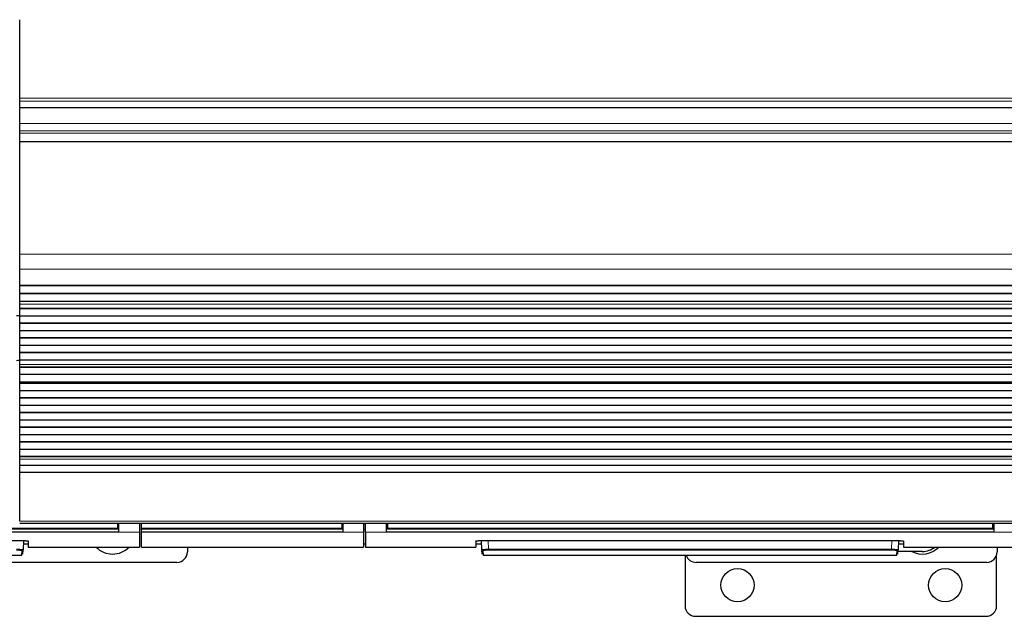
# Model space of a CAD drawing. Header units: inches. Extents: x 0 to 20790, y -12 to 14700.
# Tile 41 of 184: x 4938 to 5887, y 4065 to 4640. Entities that reach past the tile are written whole.
import ezdxf

# ---------------------------------------------------------------- set-up
doc = ezdxf.new("R2010")
doc.units = ezdxf.units.IN
doc.layers.add('1', color=7, linetype='Continuous', true_color=0xffffff)

msp = doc.modelspace()

# ---------------------------------------------------------------- linework, layer by layer
at = {"layer": '1', "color": 2, "linetype": 'Continuous', "lineweight": 25}
for p, q in [((4938.225, 4564.552), (4938.225, 4640.322)), ((4938.225, 4561.941), (4938.225, 4564.552)), ((4938.225, 4555.468), (4938.225, 4561.941)), ((4938.225, 4555.468), (4938.225, 4555.294)), ((5915.225, 4555.294), (4938.225, 4555.294)), ((4938.225, 4540.213), (4938.225, 4555.294)), ((4938.225, 4533.226), (4938.225, 4540.213)), ((4938.225, 4530.982), (4938.225, 4533.226)), ((4938.225, 4523.004), (4938.225, 4530.982)), ((4938.225, 4522.558), (4938.225, 4523.004)), ((4938.225, 4414.178), (4938.225, 4522.558)), ((4938.225, 4400.036), (4938.225, 4414.178)), ((4938.225, 4384.553), (4938.225, 4400.036)), ((4938.225, 4384.465), (4938.225, 4384.553)), ((4938.225, 4384.465), (5915.225, 4384.465)), ((4938.225, 4383.92), (4938.225, 4384.465)), ((4938.225, 4376.398), (4938.225, 4383.92)), ((5915.225, 4383.92), (4938.225, 4383.92)), ((4938.225, 4376.044), (4938.225, 4376.398)), ((5915.225, 4376.398), (4938.225, 4376.398)), ((4938.225, 4368.839), (4938.225, 4376.044)), ((5915.225, 4376.044), (4938.225, 4376.044)), ((4938.225, 4368.832), (4938.225, 4368.839)), ((5915.225, 4368.839), (4938.225, 4368.839)), ((4938.225, 4366.288), (4938.225, 4368.832)), ((5915.225, 4368.832), (4938.225, 4368.832)), ((4938.225, 4366.261), (4938.225, 4366.288)), ((4938.225, 4362.067), (4938.225, 4366.261)), ((4935.23, 4355.301), (4938.23, 4355.301)), ((4938.225, 4361.713), (4938.225, 4362.067)), ((5915.225, 4362.067), (4938.225, 4362.067)), ((4938.225, 4354.642), (4938.225, 4361.713)), ((5915.225, 4361.713), (4938.225, 4361.713)), ((4938.225, 4347.925), (4938.225, 4354.642)), ((5915.225, 4354.642), (4938.225, 4354.642)), ((4938.225, 4347.571), (4938.225, 4347.925)), ((5915.225, 4347.925), (4938.225, 4347.925)), ((4938.225, 4340.5), (4938.225, 4347.571)), ((5915.225, 4347.571), (4938.225, 4347.571)), ((4938.225, 4333.783), (4938.225, 4340.5)), ((5915.225, 4340.5), (4938.225, 4340.5)), ((4938.225, 4333.429), (4938.225, 4333.783)), ((5915.225, 4333.783), (4938.225, 4333.783)), ((4938.225, 4326.358), (4938.225, 4333.429)), ((5915.225, 4333.429), (4938.225, 4333.429)), ((4938.225, 4319.641), (4938.225, 4326.358)), ((5915.225, 4326.358), (4938.225, 4326.358)), ((5915.225, 4319.641), (4938.225, 4319.641)), ((4938.225, 4319.287), (4938.225, 4319.641)), ((5915.225, 4319.287), (4938.225, 4319.287)), ((4938.225, 4312.216), (4938.225, 4319.287)), ((4938.225, 4308.022), (4938.225, 4312.216)), ((5915.225, 4312.216), (4938.225, 4312.216)), ((4938.225, 4307.995), (4938.225, 4308.022)), ((4938.225, 4305.547), (4938.225, 4307.995)), ((4938.225, 4305.193), (4938.225, 4305.547)), ((5915.225, 4305.547), (4938.225, 4305.547)), ((4938.225, 4298.259), (4938.225, 4305.193)), ((5915.225, 4305.193), (4938.225, 4305.193)), ((4938.225, 4291.028), (4938.225, 4298.259)), ((5915.225, 4298.259), (4938.225, 4298.259)), ((4938.225, 4290.891), (4938.225, 4291.028)), ((5915.225, 4291.028), (4938.225, 4291.028)), ((4938.225, 4290.891), (5915.225, 4290.891)), ((4938.225, 4290.225), (4938.225, 4290.891)), ((4938.225, 4289.588), (4938.225, 4290.225)), ((5915.225, 4290.225), (4938.225, 4290.225)), ((4938.225, 4282.517), (4938.225, 4289.588)), ((5915.225, 4289.588), (4938.225, 4289.588)), ((4938.225, 4275.8), (4938.225, 4282.517)), ((5915.225, 4282.517), (4938.225, 4282.517)), ((4938.225, 4275.446), (4938.225, 4275.8)), ((5915.225, 4275.8), (4938.225, 4275.8)), ((4938.225, 4268.375), (4938.225, 4275.446)), ((5915.225, 4275.446), (4938.225, 4275.446)), ((4938.225, 4261.658), (4938.225, 4268.375)), ((5915.225, 4268.375), (4938.225, 4268.375)), ((4938.225, 4261.304), (4938.225, 4261.658)), ((5915.225, 4261.658), (4938.225, 4261.658)), ((4938.225, 4254.233), (4938.225, 4261.304)), ((5915.225, 4261.304), (4938.225, 4261.304)), ((5915.225, 4254.233), (4938.225, 4254.233)), ((4938.225, 4247.516), (4938.225, 4254.233)), ((4938.225, 4247.162), (4938.225, 4247.516)), ((5915.225, 4247.516), (4938.225, 4247.516)), ((4938.225, 4240.091), (4938.225, 4247.162)), ((5915.225, 4247.162), (4938.225, 4247.162)), ((4938.225, 4233.373), (4938.225, 4240.091)), ((5915.225, 4240.091), (4938.225, 4240.091)), ((4938.225, 4233.02), (4938.225, 4233.373)), ((5915.225, 4233.373), (4938.225, 4233.373)), ((4938.225, 4225.949), (4938.225, 4233.02)), ((5915.225, 4233.02), (4938.225, 4233.02)), ((4938.225, 4219.231), (4938.225, 4225.949)), ((5915.225, 4225.949), (4938.225, 4225.949)), ((4938.225, 4218.878), (4938.225, 4219.231)), ((5915.225, 4219.231), (4938.225, 4219.231)), ((4938.225, 4216.604), (4938.225, 4218.878)), ((5915.225, 4218.878), (4938.225, 4218.878)), ((4938.225, 4210.746), (4938.225, 4216.604)), ((4938.225, 4203.85), (4938.225, 4210.746)), ((5915.225, 4210.746), (4938.225, 4210.746)), ((4938.225, 4156.885), (4938.225, 4203.85)), ((5915.225, 4203.85), (4938.225, 4203.85)), ((4938.225, 4155.151), (5915.225, 4155.151)), ((5032.475, 4155.151), (5032.475, 4150.167)), ((5033.475, 4155.151), (5033.475, 4146.302)), ((5053.475, 4155.151), (5053.475, 4146.302)), ((5055.425, 4150.167), (5055.425, 4155.151)), ((5248.475, 4155.151), (5248.475, 4150.167)), ((5249.475, 4155.151), (5249.475, 4146.302)), ((5269.475, 4155.151), (5269.475, 4146.302)), ((5271.475, 4146.302), (5271.475, 4155.151)), ((5291.475, 4146.302), (5291.475, 4155.151)), ((5292.475, 4155.151), (5292.475, 4150.167)), ((5875.475, 4155.151), (5875.475, 4150.167)), ((5876.475, 4155.151), (5876.475, 4146.302)), ((5033.475, 4146.302), (4448.475, 4146.302)), ((5032.475, 4149.377), (4449.475, 4149.377)), ((5032.475, 4150.167), (5032.475, 4149.377)), ((5053.475, 4146.302), (5053.475, 4132.064)), ((5055.425, 4149.377), (5055.425, 4150.167)), ((5248.475, 4149.377), (5055.425, 4149.377)), ((5055.425, 4149.377), (5055.425, 4149.266)), ((5055.425, 4146.302), (5055.425, 4149.266)), ((5055.425, 4132.064), (5055.425, 4146.302)), ((5249.475, 4146.302), (5055.425, 4146.302)), ((5248.475, 4150.167), (5248.475, 4149.377)), ((5269.475, 4146.302), (5269.475, 4132.064)), ((5271.475, 4146.302), (5271.475, 4132.064)), ((5876.475, 4146.302), (5291.475, 4146.302)), ((5292.475, 4150.167), (5292.475, 4149.377)), ((5875.475, 4149.377), (5292.475, 4149.377)), ((5875.475, 4150.167), (5875.475, 4149.377)), ((4539.475, 4138.27), (4941.475, 4138.27)), ((4941.93, 4138.262), (4941.469, 4129.457)), ((4946.475, 4137.773), (4946.475, 4132.064)), ((5377.475, 4137.773), (5377.475, 4132.064)), ((5382.475, 4138.27), (5784.475, 4138.27)), ((5383.481, 4129.457), (5383.019, 4138.27)), ((5784.93, 4138.262), (5784.469, 4129.457)), ((5789.475, 4137.773), (5789.475, 4132.064)), ((4940.246, 4124.224), (4940.47, 4128.513)), ((4941.244, 4125.172), (4941.469, 4129.457)), ((4941.763, 4135.064), (4946.475, 4135.064)), ((4946.475, 4132.064), (5053.475, 4132.064)), ((5055.425, 4132.064), (5269.475, 4132.064)), ((5099.725, 4132.064), (5099.725, 4127.301)), ((5269.475, 4135.064), (5271.475, 4135.064)), ((5271.475, 4132.064), (5377.475, 4132.064)), ((5377.475, 4135.064), (5383.187, 4135.064)), ((5383.705, 4125.172), (5383.481, 4129.457)), ((5384.479, 4128.513), (5384.704, 4124.224)), ((5783.246, 4124.224), (5783.47, 4128.513)), ((5784.244, 4125.172), (5784.469, 4129.457)), ((5807.725, 4127.801), (5784.381, 4127.801)), ((5784.763, 4135.064), (5789.475, 4135.064)), ((5789.475, 4132.064), (5896.475, 4132.064)), ((5879.725, 4132.065), (5879.725, 4127.301)), ((4541.704, 4124.224), (4940.246, 4124.224)), ((5089.725, 4117.301), (4809.725, 4117.301)), ((5384.704, 4124.224), (5783.246, 4124.224)), ((5579.225, 4124.227), (5579.225, 4075.301)), ((5869.725, 4117.301), (5589.725, 4117.301)), ((5879.225, 4075.301), (5879.225, 4124.182)), ((5589.225, 4065.301), (5869.225, 4065.301))]:
    msp.add_line(p, q, dxfattribs=at)
at = {"layer": '1', "color": 110, "linetype": 'Continuous', "lineweight": 13}
for p, q in [((5915.225, 4564.552), (4938.225, 4564.552)), ((5915.225, 4561.941), (4938.225, 4561.941)), ((5915.225, 4555.468), (4938.225, 4555.468)), ((5915.225, 4540.213), (4938.225, 4540.213)), ((5915.225, 4533.226), (4938.225, 4533.226)), ((5915.225, 4530.982), (4938.225, 4530.982)), ((5915.225, 4523.004), (4938.225, 4523.004)), ((5915.225, 4522.558), (4938.225, 4522.558)), ((5915.225, 4414.178), (4938.225, 4414.178)), ((5915.225, 4400.036), (4938.225, 4400.036)), ((5915.225, 4384.553), (4938.225, 4384.553)), ((5915.225, 4366.288), (4938.225, 4366.288)), ((5915.225, 4366.261), (4938.225, 4366.261)), ((5915.225, 4308.022), (4938.225, 4308.022)), ((5915.225, 4307.995), (4938.225, 4307.995)), ((5915.225, 4216.604), (4938.225, 4216.604)), ((5915.225, 4156.885), (4938.225, 4156.885)), ((5033.475, 4154.177), (5032.469, 4154.177)), ((5053.475, 4146.302), (5033.475, 4146.302)), ((5249.475, 4154.177), (5248.474, 4154.177)), ((5269.475, 4146.302), (5249.475, 4146.302)), ((5271.475, 4154.177), (5269.475, 4154.177)), ((5291.475, 4146.302), (5271.475, 4146.302)), ((5292.48, 4154.177), (5291.475, 4154.177)), ((5876.475, 4154.177), (5875.469, 4154.177)), ((5896.475, 4146.302), (5876.475, 4146.302)), ((5389.51, 4138.27), (5389.947, 4129.938)), ((5778.003, 4129.938), (5778.44, 4138.27)), ((5389.947, 4129.938), (5389.947, 4128.994)), ((5389.947, 4129.938), (5778.003, 4129.938)), ((5778.003, 4128.994), (5389.947, 4128.994)), ((5778.003, 4129.938), (5778.003, 4128.994))]:
    msp.add_line(p, q, dxfattribs=at)
at = {"layer": '1', "color": 2, "linetype": 'Continuous', "lineweight": 25}
for centre in [(5629.725, 4095.301), (5829.725, 4095.301)]:
    msp.add_circle(centre, 16, dxfattribs=at)
for centre, radius, start, end in [((4949.725, 4225.301), 87.5, 96.62625, 99.534375), ((5027.725, 4147.301), 22, 223.835625, 316.17), ((5089.725, 4127.301), 10, 270, 0), ((5807.725, 4147.301), 22, 242.415, 316.164375), ((5807.725, 4147.301), 19.5, 270, 308.615625), ((5869.725, 4127.301), 10, 270, 0), ((5589.725, 4127.301), 10, 197.918437, 270), ((5589.225, 4075.301), 10, 180, 270), ((5869.225, 4075.301), 10, 270, 0)]:
    msp.add_arc(centre, radius, start, end, dxfattribs=at)
at = {"layer": '1', "color": 110, "linetype": 'Continuous', "lineweight": 13}
for centre, major_axis, start_param, end_param in [((4940.47, 4129.51), (-0.999, 0.052), 1.6229689, 3.1415927), ((5384.479, 4129.51), (0.999, 0.052), 3.1415927, 4.6602164), ((5783.47, 4129.51), (-0.999, 0.052), 1.6229689, 3.1415927)]:
    msp.add_ellipse(centre, major_axis=major_axis, ratio=0.9964159, start_param=start_param, end_param=end_param, dxfattribs=at)
at = {"layer": '1', "color": 2, "linetype": 'Continuous', "lineweight": 25}
for points in [[(5033.475, 4149.266), (4448.475, 4149.266)], [(5249.475, 4149.266), (5055.425, 4149.266)], [(5876.475, 4149.266), (5291.475, 4149.266)]]:
    msp.add_open_spline(points, degree=1, dxfattribs=at)
at = {"layer": '1', "color": 110, "linetype": 'Continuous', "lineweight": 13}
for points, degree in [([(5032.475, 4150.167), (4449.475, 4150.167)], 1), ([(5248.475, 4150.167), (5055.425, 4150.167)], 1), ([(5269.475, 4149.266), (5270.142, 4149.266), (5270.808, 4149.266), (5271.475, 4149.266)], 3), ([(5875.475, 4150.167), (5292.475, 4150.167)], 1)]:
    msp.add_open_spline(points, degree=degree, dxfattribs=at)
at = {"layer": '1', "color": 2, "linetype": 'Continuous', "lineweight": 25}
for points, knots in [([(4941.475, 4138.27), (4941.64, 4138.27), (4941.804, 4138.269), (4942.128, 4138.266), (4942.45, 4138.261), (4942.767, 4138.253), (4942.963, 4138.247), (4943.002, 4138.245), (4943.081, 4138.243), (4943.12, 4138.242), (4943.236, 4138.237), (4943.313, 4138.234), (4943.54, 4138.225), (4943.834, 4138.211), (4944.114, 4138.194), (4944.318, 4138.18), (4944.418, 4138.173), (4944.516, 4138.166), (4944.581, 4138.16), (4944.613, 4138.158), (4944.773, 4138.145), (4944.894, 4138.134), (4945.125, 4138.111), (4945.343, 4138.086), (4945.538, 4138.06), (4945.652, 4138.043), (4945.675, 4138.04), (4945.719, 4138.033), (4945.741, 4138.029), (4945.804, 4138.019), (4945.845, 4138.012), (4945.961, 4137.99), (4946.1, 4137.961), (4946.21, 4137.931), (4946.282, 4137.908), (4946.304, 4137.9), (4946.344, 4137.884), (4946.362, 4137.876), (4946.41, 4137.853), (4946.459, 4137.821), (4946.475, 4137.789), (4946.475, 4137.773)], [0, 0, 0, 0, 0.0625, 0.0625, 0.125, 0.1875, 0.1875, 0.203125, 0.203125, 0.21875, 0.21875, 0.25, 0.25, 0.3125, 0.375, 0.375, 0.40625, 0.421875, 0.421875, 0.4375, 0.4375, 0.5, 0.5, 0.5625, 0.625, 0.625, 0.640625, 0.640625, 0.65625, 0.65625, 0.6875, 0.6875, 0.75, 0.8125, 0.8125, 0.84375, 0.84375, 0.875, 0.875, 0.9375, 1, 1, 1, 1]), ([(5377.475, 4137.773), (5377.475, 4137.789), (5377.483, 4137.805), (5377.515, 4137.837), (5377.563, 4137.868), (5377.642, 4137.899), (5377.701, 4137.919), (5377.714, 4137.922), (5377.74, 4137.93), (5377.753, 4137.934), (5377.795, 4137.945), (5377.824, 4137.953), (5377.918, 4137.975), (5378.058, 4138.005), (5378.225, 4138.032), (5378.361, 4138.053), (5378.408, 4138.059), (5378.481, 4138.069), (5378.506, 4138.073), (5378.557, 4138.079), (5378.582, 4138.082), (5378.713, 4138.098), (5378.823, 4138.11), (5379.053, 4138.133), (5379.294, 4138.155), (5379.557, 4138.175), (5379.727, 4138.187), (5379.762, 4138.189), (5379.831, 4138.193), (5379.866, 4138.195), (5379.972, 4138.202), (5380.044, 4138.206), (5380.26, 4138.218), (5380.554, 4138.232), (5380.861, 4138.243), (5381.096, 4138.25), (5381.174, 4138.252), (5381.334, 4138.256), (5381.415, 4138.258), (5381.657, 4138.263), (5381.982, 4138.268), (5382.31, 4138.27), (5382.475, 4138.27)], [0, 0, 0, 0, 0.0625, 0.0625, 0.125, 0.1875, 0.1875, 0.203125, 0.203125, 0.21875, 0.21875, 0.25, 0.25, 0.3125, 0.375, 0.375, 0.40625, 0.40625, 0.421875, 0.421875, 0.4375, 0.4375, 0.5, 0.5, 0.5625, 0.625, 0.625, 0.640625, 0.640625, 0.65625, 0.65625, 0.6875, 0.6875, 0.75, 0.8125, 0.8125, 0.84375, 0.84375, 0.875, 0.875, 0.9375, 1, 1, 1, 1]), ([(5784.475, 4138.27), (5784.64, 4138.27), (5784.804, 4138.269), (5785.128, 4138.266), (5785.45, 4138.261), (5785.767, 4138.253), (5785.963, 4138.247), (5786.002, 4138.245), (5786.081, 4138.243), (5786.12, 4138.242), (5786.236, 4138.237), (5786.313, 4138.234), (5786.54, 4138.225), (5786.834, 4138.211), (5787.114, 4138.194), (5787.318, 4138.18), (5787.418, 4138.173), (5787.516, 4138.166), (5787.581, 4138.16), (5787.613, 4138.158), (5787.773, 4138.145), (5787.894, 4138.134), (5788.125, 4138.111), (5788.343, 4138.086), (5788.538, 4138.06), (5788.652, 4138.043), (5788.675, 4138.04), (5788.719, 4138.033), (5788.741, 4138.029), (5788.804, 4138.019), (5788.845, 4138.012), (5788.961, 4137.99), (5789.1, 4137.961), (5789.21, 4137.931), (5789.282, 4137.908), (5789.304, 4137.9), (5789.344, 4137.884), (5789.362, 4137.876), (5789.41, 4137.853), (5789.459, 4137.821), (5789.475, 4137.789), (5789.475, 4137.773)], [0, 0, 0, 0, 0.0625, 0.0625, 0.125, 0.1875, 0.1875, 0.203125, 0.203125, 0.21875, 0.21875, 0.25, 0.25, 0.3125, 0.375, 0.375, 0.40625, 0.421875, 0.421875, 0.4375, 0.4375, 0.5, 0.5, 0.5625, 0.625, 0.625, 0.640625, 0.640625, 0.65625, 0.65625, 0.6875, 0.6875, 0.75, 0.8125, 0.8125, 0.84375, 0.84375, 0.875, 0.875, 0.9375, 1, 1, 1, 1])]:
    msp.add_open_spline(points, degree=3, knots=knots, dxfattribs=at)
at = {"layer": '1', "color": 110, "linetype": 'Continuous', "lineweight": 13}
for points, knots in [([(4941.469, 4129.457), (4941.47, 4129.471), (4941.45, 4129.499), (4941.389, 4129.526), (4941.338, 4129.544), (4941.327, 4129.547), (4941.304, 4129.554), (4941.268, 4129.564), (4941.226, 4129.575), (4941.135, 4129.595), (4940.994, 4129.622), (4940.815, 4129.649), (4940.666, 4129.669), (4940.614, 4129.675), (4940.532, 4129.685), (4940.505, 4129.688), (4940.448, 4129.695), (4940.419, 4129.698), (4940.272, 4129.714), (4940.021, 4129.738), (4939.739, 4129.762), (4939.515, 4129.778), (4939.438, 4129.784), (4939.32, 4129.792), (4939.28, 4129.795), (4939.2, 4129.8), (4939.159, 4129.803), (4938.953, 4129.816), (4938.782, 4129.826), (4938.43, 4129.844), (4938.249, 4129.853), (4937.876, 4129.87), (4937.685, 4129.877), (4937.438, 4129.886), (4937.389, 4129.888), (4937.289, 4129.891), (4937.238, 4129.893), (4937.087, 4129.898), (4936.986, 4129.901), (4936.681, 4129.91), (4936.271, 4129.92), (4935.853, 4129.928), (4935.431, 4129.934), (4935.218, 4129.936), (4935.003, 4129.938)], [0, 0, 0, 0, 0.0625, 0.125, 0.125, 0.140625, 0.140625, 0.15625, 0.1875, 0.1875, 0.25, 0.3125, 0.3125, 0.34375, 0.34375, 0.359375, 0.359375, 0.375, 0.375, 0.4375, 0.5, 0.5, 0.53125, 0.53125, 0.546875, 0.546875, 0.5625, 0.5625, 0.625, 0.625, 0.6875, 0.6875, 0.75, 0.75, 0.765625, 0.765625, 0.78125, 0.78125, 0.8125, 0.8125, 0.875, 0.9375, 0.9375, 1, 1, 1, 1]), ([(4935.003, 4128.994), (4935.094, 4128.994), (4935.185, 4128.994), (4935.366, 4128.993), (4935.456, 4128.993), (4935.725, 4128.99), (4936.08, 4128.986), (4936.428, 4128.978), (4936.686, 4128.971), (4936.772, 4128.968), (4936.9, 4128.964), (4936.943, 4128.963), (4937.027, 4128.96), (4937.069, 4128.958), (4937.278, 4128.95), (4937.44, 4128.943), (4937.755, 4128.928), (4937.908, 4128.92), (4938.206, 4128.902), (4938.35, 4128.893), (4938.524, 4128.88), (4938.559, 4128.877), (4938.627, 4128.872), (4938.728, 4128.864), (4938.825, 4128.856), (4939.014, 4128.839), (4939.253, 4128.815), (4939.464, 4128.79), (4939.588, 4128.774), (4939.612, 4128.77), (4939.66, 4128.764), (4939.684, 4128.76), (4939.753, 4128.75), (4939.797, 4128.743), (4939.922, 4128.722), (4940.073, 4128.694), (4940.191, 4128.665), (4940.267, 4128.643), (4940.291, 4128.635), (4940.323, 4128.624), (4940.333, 4128.62), (4940.352, 4128.613), (4940.361, 4128.609), (4940.404, 4128.59), (4940.455, 4128.559), (4940.471, 4128.529), (4940.47, 4128.513)], [0, 0, 0, 0, 0.03125, 0.03125, 0.0625, 0.0625, 0.125, 0.1875, 0.1875, 0.21875, 0.21875, 0.234375, 0.234375, 0.25, 0.25, 0.3125, 0.3125, 0.375, 0.375, 0.4375, 0.4375, 0.453125, 0.453125, 0.46875, 0.5, 0.5, 0.5625, 0.625, 0.625, 0.640625, 0.640625, 0.65625, 0.65625, 0.6875, 0.6875, 0.75, 0.8125, 0.8125, 0.84375, 0.84375, 0.859375, 0.859375, 0.875, 0.875, 0.9375, 1, 1, 1, 1]), ([(5389.947, 4129.938), (5389.732, 4129.936), (5389.305, 4129.931), (5388.882, 4129.924), (5388.619, 4129.918), (5388.566, 4129.917), (5388.462, 4129.914), (5388.306, 4129.911), (5388.153, 4129.906), (5387.848, 4129.898), (5387.45, 4129.885), (5387.067, 4129.869), (5386.833, 4129.859), (5386.786, 4129.857), (5386.693, 4129.853), (5386.647, 4129.85), (5386.51, 4129.844), (5386.42, 4129.839), (5386.155, 4129.825), (5385.816, 4129.805), (5385.504, 4129.784), (5385.281, 4129.767), (5385.208, 4129.761), (5385.101, 4129.752), (5385.066, 4129.749), (5384.997, 4129.743), (5384.963, 4129.74), (5384.794, 4129.725), (5384.669, 4129.713), (5384.436, 4129.688), (5384.221, 4129.662), (5384.042, 4129.635), (5383.942, 4129.618), (5383.923, 4129.615), (5383.885, 4129.608), (5383.866, 4129.605), (5383.813, 4129.594), (5383.781, 4129.588), (5383.69, 4129.567), (5383.59, 4129.54), (5383.53, 4129.512), (5383.49, 4129.485), (5383.48, 4129.471), (5383.481, 4129.457)], [0, 0, 0, 0, 0.0625, 0.125, 0.125, 0.140625, 0.140625, 0.15625, 0.1875, 0.1875, 0.25, 0.3125, 0.3125, 0.328125, 0.328125, 0.34375, 0.34375, 0.375, 0.375, 0.4375, 0.5, 0.5, 0.53125, 0.53125, 0.546875, 0.546875, 0.5625, 0.5625, 0.625, 0.625, 0.6875, 0.75, 0.75, 0.765625, 0.765625, 0.78125, 0.78125, 0.8125, 0.8125, 0.875, 0.9375, 0.9375, 1, 1, 1, 1]), ([(5389.947, 4128.994), (5389.765, 4128.994), (5389.403, 4128.993), (5389.044, 4128.988), (5388.822, 4128.984), (5388.777, 4128.983), (5388.689, 4128.981), (5388.645, 4128.98), (5388.513, 4128.977), (5388.427, 4128.975), (5388.169, 4128.968), (5387.832, 4128.957), (5387.508, 4128.943), (5387.309, 4128.934), (5387.27, 4128.932), (5387.191, 4128.928), (5387.152, 4128.926), (5387.036, 4128.92), (5386.96, 4128.915), (5386.736, 4128.902), (5386.449, 4128.883), (5386.185, 4128.861), (5385.996, 4128.844), (5385.904, 4128.836), (5385.815, 4128.827), (5385.757, 4128.821), (5385.728, 4128.818), (5385.586, 4128.802), (5385.48, 4128.789), (5385.283, 4128.763), (5385.102, 4128.736), (5384.951, 4128.708), (5384.867, 4128.69), (5384.85, 4128.686), (5384.818, 4128.679), (5384.803, 4128.675), (5384.758, 4128.664), (5384.731, 4128.657), (5384.655, 4128.635), (5384.57, 4128.605), (5384.52, 4128.574), (5384.495, 4128.552), (5384.486, 4128.54), (5384.481, 4128.529), (5384.48, 4128.521), (5384.479, 4128.517), (5384.479, 4128.513)], [0, 0, 0, 0, 0.0625, 0.125, 0.125, 0.140625, 0.140625, 0.15625, 0.15625, 0.1875, 0.1875, 0.25, 0.3125, 0.3125, 0.328125, 0.328125, 0.34375, 0.34375, 0.375, 0.375, 0.4375, 0.5, 0.5, 0.53125, 0.546875, 0.546875, 0.5625, 0.5625, 0.625, 0.625, 0.6875, 0.75, 0.75, 0.765625, 0.765625, 0.78125, 0.78125, 0.8125, 0.8125, 0.875, 0.9375, 0.9375, 0.96875, 0.984375, 0.984375, 1, 1, 1, 1]), ([(5784.469, 4129.457), (5784.47, 4129.471), (5784.45, 4129.499), (5784.389, 4129.526), (5784.338, 4129.544), (5784.327, 4129.547), (5784.304, 4129.554), (5784.268, 4129.564), (5784.226, 4129.575), (5784.135, 4129.595), (5783.994, 4129.622), (5783.815, 4129.649), (5783.666, 4129.669), (5783.614, 4129.675), (5783.532, 4129.685), (5783.505, 4129.688), (5783.448, 4129.695), (5783.419, 4129.698), (5783.272, 4129.714), (5783.021, 4129.738), (5782.739, 4129.762), (5782.515, 4129.778), (5782.438, 4129.784), (5782.32, 4129.792), (5782.28, 4129.795), (5782.2, 4129.8), (5782.159, 4129.803), (5781.953, 4129.816), (5781.782, 4129.826), (5781.43, 4129.844), (5781.249, 4129.853), (5780.876, 4129.87), (5780.685, 4129.877), (5780.438, 4129.886), (5780.389, 4129.888), (5780.289, 4129.891), (5780.238, 4129.893), (5780.087, 4129.898), (5779.986, 4129.901), (5779.681, 4129.91), (5779.271, 4129.92), (5778.853, 4129.928), (5778.431, 4129.934), (5778.218, 4129.936), (5778.003, 4129.938)], [0, 0, 0, 0, 0.0625, 0.125, 0.125, 0.140625, 0.140625, 0.15625, 0.1875, 0.1875, 0.25, 0.3125, 0.3125, 0.34375, 0.34375, 0.359375, 0.359375, 0.375, 0.375, 0.4375, 0.5, 0.5, 0.53125, 0.53125, 0.546875, 0.546875, 0.5625, 0.5625, 0.625, 0.625, 0.6875, 0.6875, 0.75, 0.75, 0.765625, 0.765625, 0.78125, 0.78125, 0.8125, 0.8125, 0.875, 0.9375, 0.9375, 1, 1, 1, 1]), ([(5778.003, 4128.994), (5778.094, 4128.994), (5778.185, 4128.994), (5778.366, 4128.993), (5778.456, 4128.993), (5778.725, 4128.99), (5779.08, 4128.986), (5779.428, 4128.978), (5779.686, 4128.971), (5779.772, 4128.968), (5779.9, 4128.964), (5779.943, 4128.963), (5780.027, 4128.96), (5780.069, 4128.958), (5780.278, 4128.95), (5780.44, 4128.943), (5780.755, 4128.928), (5780.908, 4128.92), (5781.206, 4128.902), (5781.35, 4128.893), (5781.524, 4128.88), (5781.559, 4128.877), (5781.627, 4128.872), (5781.728, 4128.864), (5781.825, 4128.856), (5782.014, 4128.839), (5782.253, 4128.815), (5782.464, 4128.79), (5782.588, 4128.774), (5782.612, 4128.77), (5782.66, 4128.764), (5782.684, 4128.76), (5782.753, 4128.75), (5782.797, 4128.743), (5782.922, 4128.722), (5783.073, 4128.694), (5783.191, 4128.665), (5783.267, 4128.643), (5783.291, 4128.635), (5783.323, 4128.624), (5783.333, 4128.62), (5783.352, 4128.613), (5783.361, 4128.609), (5783.404, 4128.59), (5783.455, 4128.559), (5783.471, 4128.529), (5783.47, 4128.513)], [0, 0, 0, 0, 0.03125, 0.03125, 0.0625, 0.0625, 0.125, 0.1875, 0.1875, 0.21875, 0.21875, 0.234375, 0.234375, 0.25, 0.25, 0.3125, 0.3125, 0.375, 0.375, 0.4375, 0.4375, 0.453125, 0.453125, 0.46875, 0.5, 0.5, 0.5625, 0.625, 0.625, 0.640625, 0.640625, 0.65625, 0.65625, 0.6875, 0.6875, 0.75, 0.8125, 0.8125, 0.84375, 0.84375, 0.859375, 0.859375, 0.875, 0.875, 0.9375, 1, 1, 1, 1])]:
    msp.add_open_spline(points, degree=3, knots=knots, dxfattribs=at)

doc.saveas('drawing.dxf')
